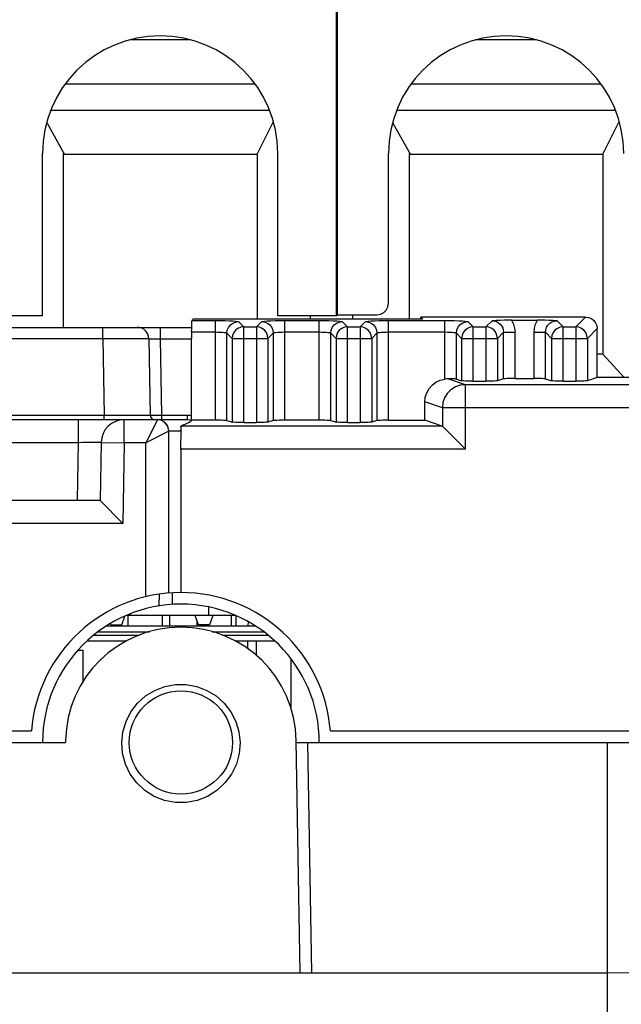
# Model space of a CAD drawing. Extents: x 30 to 410, y 34 to 287.
# Tile 9 of 66: x 93 to 102, y 61 to 76. Entities that reach past the tile are written whole.
import ezdxf

# ---------------------------------------------------------------- set-up
doc = ezdxf.new("R2010")
doc.units = 0
doc.header["$LTSCALE"] = 23.1
doc.layers.get('0').update_dxf_attribs({"linetype": 'CONTINUOUS'})
for name, color, linetype in [('ALL_AXIS', 7, 'CONTINUOUS'), ('ALL_DIM', 7, 'CONTINUOUS'), ('ALL_FEATURES', 7, 'CONTINUOUS')]:
    doc.layers.add(name, color=color, linetype=linetype)
doc.dimstyles.get("Standard").update_dxf_attribs({"dimtxt": 2.5, "dimasz": 2.5, "dimexe": 1.25, "dimexo": 0.625, "dimtad": 1, "dimcen": 2.5, "dimazin": 3, "dimtfac": 1, "dimtmove": 0, "dimatfit": 3})

# ---------------------------------------------------------------- blocks, each defined once
blk = doc.blocks.new('_OPEN')
at = {"color": 0, "linetype": 'BYBLOCK'}
for p, q in [((0, 0), (-1, 0.25)), ((-1, -0.25), (0, 0)), ((-1, 0), (0, 0))]:
    blk.add_line(p, q, dxfattribs=at)
blk = doc.blocks.new('*D14')
at = {"layer": 'ALL_DIM', "color": 2, "linetype": 'CONTINUOUS'}
for p, q in [((102.806, 61.779), (115.566, 61.779)), ((114.566, 61.779), (114.566, 50.562)), ((114.566, 39.346), (114.566, 50.562)), ((106.139, 39.346), (115.566, 39.346))]:
    blk.add_line(p, q, dxfattribs=at)
at = {"layer": 'ALL_DIM', "color": 2, "linetype": 'CONTINUOUS', "xscale": 2, "yscale": 2, "zscale": 2}
for p, rotation in [((114.566, 61.779), 90), ((114.566, 39.346), 270)]:
    blk.add_blockref('_OPEN', p, dxfattribs=dict(at, rotation=rotation))

msp = doc.modelspace()

# ---------------------------------------------------------------- linework, layer by layer
at = {"color": 7, "linetype": 'CONTINUOUS'}
for p, q in [((96.039, 67.068), (96.039, 66.946)), ((94.877, 66.956), (94.877, 66.946)), ((96.43, 66.946), (94.877, 66.946)), ((94.906, 66.968), (94.906, 66.946)), ((96.401, 66.96), (96.401, 66.946))]:
    msp.add_line(p, q, dxfattribs=at)
at = {"layer": 'ALL_AXIS', "color": 7, "linetype": 'CONTINUOUS'}
for p, q in [((95.372, 66.796), (95.372, 66.946)), ((96.726, 66.579), (96.726, 66.372)), ((94.222, 66.446), (94.222, 65.982)), ((97.226, 66.321), (97.226, 65.612))]:
    msp.add_line(p, q, dxfattribs=at)
at = {"layer": 'ALL_FEATURES', "color": 7, "linetype": 'CONTINUOUS'}
for p, q in [((97.888, 71.279), (97.888, 76.959)), ((97.904, 71.295), (97.904, 76.959)), ((95.779, 75.269), (94.899, 75.269)), ((100.779, 75.269), (99.899, 75.269)), ((93.76, 74.255), (96.918, 74.255)), ((98.76, 74.256), (101.918, 74.256)), ((93.704, 74.067), (93.956, 73.612)), ((96.739, 73.617), (96.971, 74.08)), ((98.704, 74.067), (98.956, 73.612)), ((101.739, 73.617), (101.971, 74.08)), ((93.639, 71.279), (93.639, 73.629)), ((93.939, 73.629), (93.939, 71.112)), ((93.939, 73.629), (93.956, 73.612)), ((96.739, 73.612), (93.939, 73.612)), ((96.739, 73.617), (96.739, 71.232)), ((97.039, 71.279), (97.039, 73.629)), ((98.639, 71.461), (98.639, 73.629)), ((98.939, 73.629), (98.939, 71.232)), ((98.939, 73.629), (98.956, 73.612)), ((101.739, 73.612), (98.939, 73.612)), ((101.739, 73.617), (101.739, 70.726)), ((93.639, 71.279), (92.039, 71.279)), ((95.8, 71.213), (95.811, 71.232)), ((99.138, 71.232), (95.811, 71.232)), ((97.888, 71.279), (97.039, 71.279)), ((97.506, 71.279), (97.506, 71.232)), ((97.904, 71.295), (97.888, 71.279)), ((97.904, 71.295), (98.472, 71.295)), ((98.122, 71.232), (98.122, 71.295)), ((99.108, 71.262), (99.138, 71.232)), ((99.108, 71.232), (99.108, 71.262)), ((101.489, 71.262), (99.108, 71.262)), ((100.419, 71.217), (100.792, 71.217)), ((89.069, 71.112), (95.795, 71.112)), ((95.794, 71.047), (95.794, 70.952)), ((101.655, 70.387), (101.655, 71.096)), ((95.175, 70.949), (95.194, 69.844)), ((95.794, 69.769), (95.794, 70.949)), ((101.655, 70.729), (101.739, 70.729)), ((102.044, 70.387), (101.739, 70.726)), ((99.621, 70.366), (99.697, 70.34)), ((99.864, 70.338), (100.047, 70.338)), ((100.302, 70.37), (100.214, 70.34)), ((100.469, 70.373), (100.743, 70.373)), ((100.909, 70.37), (100.997, 70.34)), ((101.164, 70.338), (101.347, 70.338)), ((101.655, 70.387), (101.514, 70.34)), ((102.364, 70.387), (101.655, 70.387)), ((99.165, 69.77), (99.165, 70.035)), ((92.868, 69.779), (95.736, 69.779)), ((96.138, 69.77), (95.794, 69.77)), ((96.305, 69.767), (96.381, 69.742)), ((96.973, 69.767), (96.897, 69.742)), ((97.638, 69.77), (97.14, 69.77)), ((97.805, 69.767), (97.881, 69.742)), ((98.473, 69.767), (98.397, 69.742)), ((98.64, 69.77), (99.165, 69.77)), ((99.417, 69.686), (99.165, 69.77)), ((96.547, 69.739), (96.731, 69.739)), ((98.047, 69.739), (98.231, 69.739)), ((99.418, 69.686), (99.751, 69.353)), ((94.487, 69.451), (94.472, 68.612)), ((95.639, 69.353), (95.639, 67.279)), ((94.472, 68.612), (89.806, 68.612)), ((94.472, 68.612), (94.8, 68.279)), ((95.323, 67.256), (95.321, 67.087)), ((95.514, 67.275), (95.511, 67.108)), ((94.784, 66.812), (94.83, 66.938)), ((94.872, 66.955), (94.872, 66.796)), ((95.472, 66.946), (95.472, 66.796)), ((95.894, 66.812), (95.845, 66.946)), ((96.1, 66.946), (96.051, 66.812)), ((96.372, 66.796), (96.372, 66.946)), ((96.432, 66.945), (96.434, 66.796)), ((94.627, 66.812), (94.621, 66.829)), ((94.627, 66.812), (94.784, 66.812)), ((94.672, 66.812), (94.672, 66.796)), ((95.872, 66.796), (95.872, 66.871)), ((96.051, 66.812), (95.894, 66.812)), ((95.972, 66.812), (95.972, 66.796)), ((96.613, 66.796), (96.615, 66.855)), ((94.283, 66.579), (94.853, 66.579)), ((96.424, 66.579), (96.991, 66.579)), ((96.438, 66.579), (96.438, 66.569)), ((96.605, 66.47), (96.608, 66.579)), ((94.152, 66.446), (94.222, 66.446)), ((92.279, 65.279), (93.479, 65.279)), ((97.799, 65.279), (105.139, 65.279)), ((92.288, 65.112), (93.972, 65.112)), ((93.973, 65.141), (93.972, 65.112)), ((97.364, 61.779), (97.305, 65.141)), ((97.306, 65.112), (105.139, 65.112)), ((101.806, 45.111), (101.806, 65.112)), ((101.806, 61.779), (105.139, 61.837)), ((48.472, 61.779), (101.806, 61.779))]:
    msp.add_line(p, q, dxfattribs=at)
at = {"layer": 'ALL_FEATURES', "color": 9, "linetype": 'CONTINUOUS'}
for p, q in [((96.704, 74.631), (93.974, 74.631)), ((101.704, 74.631), (98.974, 74.631)), ((95.8, 71.213), (96.138, 71.213)), ((96.138, 69.77), (96.138, 71.213)), ((96.471, 71.197), (96.547, 71.121)), ((96.731, 71.121), (96.807, 71.197)), ((97.14, 69.77), (97.14, 71.213)), ((97.14, 71.213), (97.638, 71.213)), ((97.638, 69.77), (97.638, 71.213)), ((97.971, 71.197), (98.047, 71.121)), ((98.231, 71.121), (98.307, 71.197)), ((98.64, 69.77), (98.64, 71.213)), ((98.64, 71.213), (99.455, 71.213)), ((99.455, 70.366), (99.455, 71.213)), ((99.788, 71.197), (99.864, 71.121)), ((100.047, 71.121), (100.136, 71.209)), ((101.076, 71.209), (101.164, 71.121)), ((101.347, 71.121), (101.489, 71.262)), ((94.509, 70.949), (94.509, 71.112)), ((95.342, 70.949), (95.342, 71.112)), ((95.794, 71.047), (96.138, 71.047)), ((96.547, 69.739), (96.547, 71.121)), ((96.547, 71.121), (96.731, 71.121)), ((96.731, 71.121), (96.731, 69.739)), ((97.14, 71.047), (97.638, 71.047)), ((98.047, 71.121), (98.231, 71.121)), ((98.047, 69.739), (98.047, 71.121)), ((98.231, 71.121), (98.231, 69.739)), ((98.64, 71.047), (99.455, 71.047)), ((99.864, 71.121), (100.047, 71.121)), ((99.864, 70.338), (99.864, 71.121)), ((100.047, 71.121), (100.047, 70.338)), ((100.214, 70.954), (100.302, 71.042)), ((100.302, 71.042), (100.469, 71.042)), ((100.302, 70.37), (100.302, 71.042)), ((100.469, 70.373), (100.469, 71.042)), ((100.743, 71.042), (100.909, 71.042)), ((100.743, 70.373), (100.743, 71.042)), ((100.909, 70.37), (100.909, 71.042)), ((100.909, 71.042), (100.997, 70.954)), ((101.164, 71.121), (101.347, 71.121)), ((101.164, 70.338), (101.164, 71.121)), ((101.347, 71.121), (101.347, 70.338)), ((101.514, 70.954), (101.655, 71.096)), ((94.509, 70.949), (89.069, 70.949)), ((94.509, 70.949), (94.528, 69.844)), ((94.669, 70.949), (94.509, 70.949)), ((95.361, 69.844), (95.342, 70.949)), ((95.342, 70.949), (95.794, 70.949)), ((96.305, 69.767), (96.305, 71.03)), ((96.305, 71.03), (96.381, 70.954)), ((96.381, 70.954), (96.381, 69.742)), ((96.381, 70.954), (96.897, 70.954)), ((96.897, 70.954), (96.973, 71.03)), ((96.897, 70.954), (96.897, 69.742)), ((96.973, 71.03), (96.973, 69.767)), ((97.805, 71.03), (97.881, 70.954)), ((97.805, 69.767), (97.805, 71.03)), ((97.881, 70.954), (98.397, 70.954)), ((97.881, 70.954), (97.881, 69.742)), ((98.397, 70.954), (98.473, 71.03)), ((98.397, 70.954), (98.397, 69.742)), ((98.473, 71.03), (98.473, 69.767)), ((99.621, 71.03), (99.697, 70.954)), ((99.621, 70.366), (99.621, 71.03)), ((99.697, 70.954), (100.214, 70.954)), ((99.697, 70.954), (99.697, 70.34)), ((100.214, 70.954), (100.214, 70.34)), ((100.997, 70.954), (101.514, 70.954)), ((100.997, 70.954), (100.997, 70.34)), ((101.514, 70.954), (101.514, 70.34)), ((99.751, 70.285), (99.499, 70.368)), ((104.135, 70.285), (99.751, 70.285)), ((99.751, 69.353), (99.751, 70.285)), ((99.418, 69.951), (99.165, 70.035)), ((104.139, 69.951), (99.418, 69.951)), ((99.418, 69.951), (99.418, 69.686)), ((92.814, 69.844), (94.528, 69.844)), ((94.154, 69.779), (94.154, 69.451)), ((94.528, 69.779), (94.528, 69.844)), ((94.528, 69.844), (94.677, 69.844)), ((94.677, 69.844), (94.846, 69.844)), ((94.82, 69.446), (94.82, 69.779)), ((94.846, 69.844), (95.011, 69.844)), ((95.011, 69.844), (95.121, 69.844)), ((95.121, 69.844), (95.176, 69.844)), ((95.299, 69.778), (95.132, 69.446)), ((95.361, 69.779), (95.361, 69.844)), ((95.361, 69.844), (95.736, 69.844)), ((95.736, 69.779), (95.736, 69.844)), ((95.465, 69.612), (95.132, 69.446)), ((95.465, 67.272), (95.465, 69.612)), ((95.645, 69.612), (95.466, 69.612)), ((99.417, 69.686), (95.639, 69.686)), ((92.951, 69.451), (94.154, 69.451)), ((94.154, 69.451), (94.139, 68.612)), ((94.487, 69.451), (94.82, 69.446)), ((94.82, 69.446), (94.8, 68.279)), ((95.132, 69.446), (94.82, 69.446)), ((95.132, 67.219), (95.132, 69.446)), ((99.751, 69.353), (95.639, 69.353)), ((94.8, 68.279), (89.478, 68.279)), ((97.531, 61.779), (97.473, 65.112))]:
    msp.add_line(p, q, dxfattribs=at)
at = {"layer": 'ALL_FEATURES', "color": 3, "linetype": 'CONTINUOUS'}
for p, q in [((94.562, 66.796), (96.711, 66.796)), ((94.382, 66.662), (95.037, 66.662)), ((94.447, 66.712), (95.185, 66.712)), ((96.093, 66.712), (96.832, 66.712)), ((96.241, 66.662), (96.902, 66.662))]:
    msp.add_line(p, q, dxfattribs=at)
at = {"layer": 'ALL_FEATURES', "color": 7, "linetype": 'CONTINUOUS'}
for points in [[(98.472, 71.295), (98.524, 71.303), (98.57, 71.326), (98.607, 71.363), (98.631, 71.41), (98.639, 71.461)], [(95.795, 71.127), (95.796, 71.161), (95.797, 71.188), (95.798, 71.206), (95.8, 71.213)], [(100.419, 71.217), (100.366, 71.217), (100.31, 71.216), (100.252, 71.214), (100.194, 71.212), (100.136, 71.209)], [(101.076, 71.209), (101.017, 71.212), (100.959, 71.214), (100.901, 71.216), (100.845, 71.217), (100.792, 71.217)], [(101.489, 71.262), (101.532, 71.256), (101.572, 71.24), (101.607, 71.213), (101.633, 71.179), (101.65, 71.139), (101.655, 71.096)], [(95.794, 71.047), (95.795, 71.088), (95.795, 71.127)], [(99.165, 70.035), (99.172, 70.104), (99.193, 70.169), (99.227, 70.228), (99.272, 70.28), (99.326, 70.321), (99.388, 70.35), (99.455, 70.366)], [(99.499, 70.368), (99.477, 70.368), (99.455, 70.366)], [(99.621, 70.366), (99.614, 70.366), (99.597, 70.367), (99.571, 70.368), (99.537, 70.368), (99.499, 70.368)], [(99.864, 70.338), (99.822, 70.338), (99.783, 70.338), (99.749, 70.338), (99.722, 70.339), (99.705, 70.34), (99.697, 70.34)], [(100.214, 70.34), (100.206, 70.34), (100.189, 70.339), (100.162, 70.338), (100.128, 70.338), (100.089, 70.338), (100.047, 70.338)], [(100.469, 70.373), (100.427, 70.373), (100.388, 70.372), (100.354, 70.372), (100.327, 70.371), (100.31, 70.371), (100.302, 70.37)], [(100.909, 70.37), (100.902, 70.371), (100.884, 70.371), (100.857, 70.372), (100.823, 70.372), (100.784, 70.373), (100.743, 70.373)], [(101.164, 70.338), (101.122, 70.338), (101.083, 70.338), (101.049, 70.338), (101.022, 70.339), (101.005, 70.34), (100.997, 70.34)], [(101.514, 70.34), (101.506, 70.34), (101.489, 70.339), (101.462, 70.338), (101.428, 70.338), (101.389, 70.338), (101.347, 70.338)], [(95.736, 69.779), (95.766, 69.776), (95.794, 69.769)], [(95.794, 69.769), (95.794, 69.768), (95.793, 69.767), (95.793, 69.766), (95.792, 69.765), (95.791, 69.764), (95.79, 69.763), (95.789, 69.761), (95.788, 69.76), (95.786, 69.759), (95.784, 69.757), (95.782, 69.755), (95.78, 69.754), (95.777, 69.752), (95.774, 69.75), (95.77, 69.747), (95.767, 69.745)], [(96.305, 69.767), (96.297, 69.768), (96.28, 69.769), (96.253, 69.769), (96.219, 69.77), (96.18, 69.77), (96.138, 69.77)], [(97.14, 69.77), (97.098, 69.77), (97.059, 69.77), (97.025, 69.769), (96.998, 69.769), (96.981, 69.768), (96.973, 69.767)], [(97.805, 69.767), (97.797, 69.768), (97.78, 69.769), (97.753, 69.769), (97.719, 69.77), (97.68, 69.77), (97.638, 69.77)], [(98.64, 69.77), (98.598, 69.77), (98.559, 69.77), (98.525, 69.769), (98.498, 69.769), (98.481, 69.768), (98.473, 69.767)], [(95.767, 69.745), (95.762, 69.743), (95.757, 69.74), (95.752, 69.737), (95.746, 69.734), (95.739, 69.73), (95.732, 69.727), (95.724, 69.723), (95.715, 69.719), (95.705, 69.714), (95.694, 69.709), (95.682, 69.704), (95.669, 69.699), (95.655, 69.693), (95.639, 69.686)], [(95.645, 69.612), (95.645, 69.642), (95.642, 69.665), (95.639, 69.681), (95.639, 69.686)], [(95.639, 69.353), (95.639, 69.412), (95.64, 69.469), (95.641, 69.523), (95.643, 69.571), (95.645, 69.612)], [(96.547, 69.739), (96.505, 69.739), (96.466, 69.74), (96.432, 69.74), (96.406, 69.741), (96.388, 69.741), (96.381, 69.742)], [(96.897, 69.742), (96.89, 69.741), (96.872, 69.741), (96.846, 69.74), (96.812, 69.74), (96.773, 69.739), (96.731, 69.739)], [(98.047, 69.739), (98.005, 69.739), (97.966, 69.74), (97.932, 69.74), (97.906, 69.741), (97.888, 69.741), (97.881, 69.742)], [(98.397, 69.742), (98.39, 69.741), (98.372, 69.741), (98.346, 69.74), (98.312, 69.74), (98.273, 69.739), (98.231, 69.739)], [(99.417, 69.686), (99.417, 69.686), (99.418, 69.686)], [(94.784, 65.112), (94.801, 65.267), (94.846, 65.417), (94.917, 65.556), (95.012, 65.68), (95.128, 65.784), (95.262, 65.865), (95.407, 65.921), (95.561, 65.949), (95.717, 65.949), (95.871, 65.921), (96.016, 65.865), (96.15, 65.784), (96.266, 65.68), (96.361, 65.556), (96.432, 65.417), (96.477, 65.267), (96.494, 65.112)], [(96.494, 65.112), (96.482, 64.953), (96.441, 64.799), (96.371, 64.655), (96.276, 64.527), (96.159, 64.418), (96.024, 64.333), (95.876, 64.275), (95.719, 64.246), (95.559, 64.246), (95.402, 64.275), (95.254, 64.333), (95.119, 64.418), (95.002, 64.527), (94.907, 64.655), (94.837, 64.799), (94.796, 64.953), (94.784, 65.112)]]:
    msp.add_lwpolyline(points, dxfattribs=at)
at = {"layer": 'ALL_FEATURES', "color": 9, "linetype": 'CONTINUOUS'}
for points in [[(96.138, 71.213), (96.21, 71.213), (96.278, 71.212), (96.34, 71.21), (96.392, 71.207), (96.433, 71.204), (96.46, 71.2), (96.471, 71.197)], [(96.305, 71.03), (96.31, 71.073), (96.327, 71.113), (96.354, 71.148), (96.388, 71.174), (96.428, 71.191), (96.471, 71.197)], [(96.807, 71.197), (96.818, 71.2), (96.845, 71.204), (96.886, 71.207), (96.938, 71.21), (97, 71.212), (97.068, 71.213), (97.14, 71.213)], [(96.807, 71.197), (96.85, 71.191), (96.89, 71.174), (96.924, 71.148), (96.951, 71.113), (96.968, 71.073), (96.973, 71.03)], [(97.638, 71.213), (97.71, 71.213), (97.778, 71.212), (97.84, 71.21), (97.892, 71.207), (97.933, 71.204), (97.96, 71.2), (97.971, 71.197)], [(97.805, 71.03), (97.81, 71.073), (97.827, 71.113), (97.854, 71.148), (97.888, 71.174), (97.928, 71.191), (97.971, 71.197)], [(98.307, 71.197), (98.318, 71.2), (98.345, 71.204), (98.386, 71.207), (98.438, 71.21), (98.5, 71.212), (98.568, 71.213), (98.64, 71.213)], [(98.307, 71.197), (98.35, 71.191), (98.39, 71.174), (98.424, 71.148), (98.451, 71.113), (98.468, 71.073), (98.473, 71.03)], [(99.455, 71.213), (99.527, 71.213), (99.595, 71.212), (99.657, 71.21), (99.709, 71.207), (99.75, 71.204), (99.776, 71.2), (99.788, 71.197)], [(99.621, 71.03), (99.627, 71.073), (99.644, 71.113), (99.67, 71.148), (99.705, 71.174), (99.745, 71.191), (99.788, 71.197)], [(100.136, 71.209), (100.169, 71.206), (100.2, 71.196), (100.229, 71.18), (100.254, 71.16), (100.274, 71.135), (100.29, 71.106), (100.299, 71.075), (100.302, 71.042)], [(100.419, 71.217), (100.446, 71.162), (100.463, 71.104), (100.469, 71.042)], [(100.743, 71.042), (100.748, 71.104), (100.765, 71.162), (100.792, 71.217)], [(100.909, 71.042), (100.913, 71.079), (100.925, 71.114), (100.944, 71.145), (100.97, 71.172), (101.002, 71.192), (101.038, 71.205), (101.076, 71.209)], [(96.138, 71.047), (96.174, 71.046), (96.208, 71.045), (96.239, 71.043), (96.265, 71.041), (96.286, 71.037), (96.299, 71.034), (96.305, 71.03)], [(96.547, 71.121), (96.504, 71.115), (96.464, 71.098), (96.429, 71.071), (96.403, 71.037), (96.386, 70.997), (96.381, 70.954)], [(96.897, 70.954), (96.891, 70.997), (96.875, 71.037), (96.848, 71.072), (96.814, 71.098), (96.774, 71.115), (96.731, 71.121)], [(96.973, 71.03), (96.979, 71.034), (96.992, 71.037), (97.013, 71.041), (97.039, 71.043), (97.07, 71.045), (97.104, 71.046), (97.14, 71.047)], [(97.638, 71.047), (97.674, 71.046), (97.708, 71.045), (97.739, 71.043), (97.765, 71.041), (97.786, 71.037), (97.799, 71.034), (97.805, 71.03)], [(98.047, 71.121), (98.004, 71.115), (97.964, 71.098), (97.929, 71.071), (97.903, 71.037), (97.886, 70.997), (97.881, 70.954)], [(98.397, 70.954), (98.391, 70.997), (98.375, 71.037), (98.348, 71.072), (98.314, 71.098), (98.274, 71.115), (98.231, 71.121)], [(98.473, 71.03), (98.479, 71.034), (98.492, 71.037), (98.513, 71.041), (98.539, 71.043), (98.57, 71.045), (98.604, 71.046), (98.64, 71.047)], [(99.455, 71.047), (99.491, 71.046), (99.525, 71.045), (99.556, 71.043), (99.582, 71.041), (99.602, 71.037), (99.616, 71.034), (99.621, 71.03)], [(99.864, 71.121), (99.821, 71.115), (99.781, 71.098), (99.746, 71.071), (99.72, 71.037), (99.703, 70.997), (99.697, 70.954)], [(100.214, 70.954), (100.208, 70.997), (100.191, 71.037), (100.165, 71.072), (100.131, 71.098), (100.09, 71.115), (100.047, 71.121)], [(101.164, 71.121), (101.121, 71.115), (101.081, 71.098), (101.046, 71.071), (101.02, 71.037), (101.003, 70.997), (100.997, 70.954)], [(101.514, 70.954), (101.508, 70.997), (101.491, 71.037), (101.465, 71.072), (101.431, 71.098), (101.39, 71.115), (101.347, 71.121)], [(95.175, 70.949), (95.165, 70.949), (95.136, 70.949), (95.088, 70.95), (95.023, 70.95), (94.943, 70.95), (94.851, 70.95), (94.746, 70.949), (94.669, 70.949)], [(95.175, 70.949), (95.179, 70.949), (95.192, 70.949), (95.211, 70.95), (95.238, 70.95), (95.269, 70.949), (95.305, 70.949), (95.342, 70.949)], [(99.751, 70.285), (99.677, 70.276), (99.606, 70.252), (99.543, 70.212), (99.49, 70.159), (99.451, 70.096), (99.426, 70.025), (99.418, 69.951)], [(95.176, 69.844), (95.189, 69.844), (95.194, 69.844)], [(95.194, 69.844), (95.199, 69.844), (95.211, 69.844), (95.231, 69.844), (95.258, 69.844), (95.288, 69.844), (95.321, 69.844), (95.361, 69.844)], [(95.466, 69.612), (95.457, 69.664), (95.434, 69.71), (95.397, 69.747), (95.351, 69.771), (95.299, 69.779)], [(95.299, 69.779), (95.299, 69.779), (95.299, 69.779), (95.299, 69.778)], [(95.465, 69.612), (95.457, 69.663), (95.433, 69.71), (95.396, 69.747), (95.35, 69.77), (95.299, 69.778)], [(95.736, 69.844), (95.766, 69.843), (95.794, 69.837)], [(95.466, 69.612), (95.465, 69.612), (95.465, 69.612), (95.465, 69.612)], [(94.154, 69.451), (94.218, 69.452), (94.28, 69.453), (94.338, 69.454), (94.388, 69.454), (94.429, 69.454), (94.461, 69.453), (94.48, 69.452), (94.487, 69.451)]]:
    msp.add_lwpolyline(points, dxfattribs=at)
at = {"layer": 'ALL_FEATURES', "color": 7, "linetype": 'CONTINUOUS'}
msp.add_circle((95.639, 65.112), 0.747, dxfattribs=at)
for centre, radius, start, end in [((95.339, 73.629), 1.7, 0, 180), ((100.339, 73.629), 1.7, 0, 180), ((95.009, 70.946), 0.167, 1, 90), ((94.82, 69.446), 0.333, 90, 179), ((95.261, 69.846), 0.0667, 181, 270), ((95.639, 65.112), 2.167, 4.4117, 175.5883), ((95.639, 65.112), 2, 0, 180), ((95.639, 65.112), 1.667, 1, 179)]:
    msp.add_arc(centre, radius, start, end, dxfattribs=at)

# ---------------------------------------------------------------- dimensions: what is measured, and where the dimension line sits
at = {"layer": 'ALL_DIM', "color": 2, "linetype": 'CONTINUOUS'}
dim = msp.add_linear_dim(base=(114.566, 61.779), p1=(105.139, 39.346), p2=(101.806, 61.779), angle=90, dimstyle='Standard', dxfattribs=at)
dim.commit()
dim.dimension.update_dxf_attribs({"geometry": '*D14', "text_midpoint": (114.566, 47.81), "dimtype": 128})

doc.saveas('drawing.dxf')
